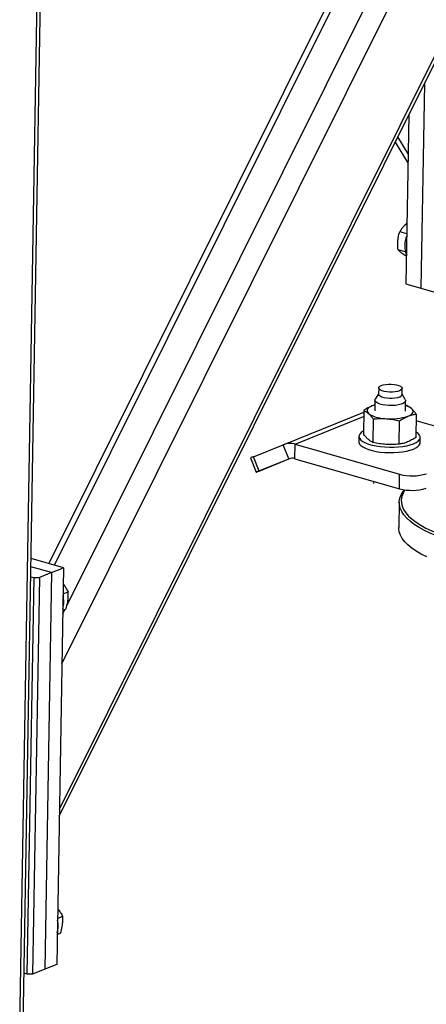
# Model space of a CAD drawing. Header units: millimetres. Extents: x 5 to 589, y 5 to 415.
# Tile 32 of 90: x 226.79 to 232.53, y 35.74 to 49.63. Entities that reach past the tile are written whole.
import ezdxf

# ---------------------------------------------------------------- set-up
doc = ezdxf.new("R2010")
doc.units = ezdxf.units.MM
doc.layers.add('TRAIT-FORT', color=4, linetype='Continuous', lineweight=25)

msp = doc.modelspace()

# ---------------------------------------------------------------- linework, layer by layer
at = {"layer": 'TRAIT-FORT', "color": 4, "linetype": 'Continuous', "lineweight": 25}
for p, q in [((227.351, 38.391), (238.036, 59.837)), ((227.353, 38.493), (237.975, 59.812)), ((227.387, 40.541), (236.74, 59.312)), ((227.457, 41.36), (236.316, 59.14)), ((235.582, 58.776), (227.202, 41.957)), ((227.285, 41.933), (235.671, 58.764)), ((226.793, 35.283), (227.124, 54.91)), ((226.841, 35.327), (227.172, 54.929)), ((232.501, 48.728), (232.452, 45.841)), ((232.282, 48.288), (232.242, 45.902)), ((232.273, 47.735), (232.127, 47.977)), ((232.089, 47.901), (232.271, 47.6)), ((232.254, 46.609), (232.156, 46.638)), ((232.232, 46.353), (232.131, 46.382)), ((232.242, 45.902), (232.452, 45.841)), ((232.452, 45.841), (232.663, 45.781)), ((231.856, 44.35), (231.808, 44.277)), ((231.857, 44.434), (231.856, 44.345)), ((232.186, 44.339), (232.187, 44.428)), ((232.231, 44.269), (232.186, 44.345)), ((231.802, 44.193), (231.764, 44.181)), ((231.803, 44.262), (231.801, 44.112)), ((232.233, 44.104), (232.236, 44.254)), ((232.252, 44.186), (232.234, 44.19)), ((230.51, 43.633), (231.646, 44.093)), ((231.647, 44.116), (231.641, 43.786)), ((232.386, 44.066), (232.381, 43.736)), ((230.679, 43.64), (231.645, 44.03)), ((231.781, 43.996), (231.776, 43.666)), ((232.146, 43.641), (232.151, 43.971)), ((233.339, 43.696), (232.385, 43.971)), ((230.089, 43.463), (230.51, 43.633)), ((230.591, 43.433), (230.51, 43.633)), ((230.676, 43.436), (230.679, 43.64)), ((230.679, 43.64), (232.152, 43.216)), ((231.578, 43.752), (231.577, 43.675)), ((232.442, 43.661), (232.443, 43.737)), ((230.048, 43.446), (230.13, 43.246)), ((230.17, 43.262), (230.089, 43.463)), ((230.599, 43.436), (230.163, 43.259)), ((230.17, 43.262), (230.591, 43.433)), ((230.676, 43.436), (232.149, 43.012)), ((232.149, 43.012), (232.152, 43.216)), ((231.784, 43.117), (231.783, 43.087)), ((232.147, 42.822), (232.141, 42.466)), ((227.41, 41.897), (226.954, 42.028)), ((227.24, 41.828), (226.952, 41.911)), ((227.24, 41.828), (227.071, 41.76)), ((227.24, 41.828), (227.146, 36.234)), ((227.24, 41.828), (227.41, 41.897)), ((227.41, 41.897), (227.316, 36.302)), ((226.9, 36.163), (226.995, 41.758)), ((226.95, 41.771), (226.995, 41.758)), ((227.071, 41.76), (226.976, 36.165)), ((226.995, 41.758), (227.071, 41.76)), ((227.404, 41.529), (227.476, 41.558)), ((227.399, 41.244), (227.433, 41.312)), ((227.4, 41.299), (227.447, 41.318)), ((227.327, 36.951), (227.399, 36.981)), ((227.323, 36.722), (227.369, 36.74)), ((227.316, 36.302), (227.146, 36.234)), ((226.9, 36.163), (226.855, 36.176)), ((226.976, 36.165), (226.9, 36.163)), ((227.146, 36.234), (226.976, 36.165))]:
    msp.add_line(p, q, dxfattribs=at)
at = {"layer": 'TRAIT-FORT', "color": 4, "linetype": 'Continuous', "lineweight": 25, "flags": 128}
for points in [[(231.894, 44.468), (231.922, 44.477), (231.957, 44.483), (231.995, 44.486), (232.034, 44.486), (232.073, 44.483), (232.109, 44.477), (232.14, 44.468), (232.164, 44.457), (232.18, 44.444), (232.187, 44.431), (232.184, 44.418), (232.172, 44.405), (232.151, 44.394), (232.122, 44.385), (232.088, 44.379), (232.05, 44.375), (232.01, 44.375), (231.971, 44.379), (231.935, 44.385), (231.904, 44.394), (231.88, 44.405), (231.864, 44.417), (231.858, 44.431), (231.861, 44.444), (231.873, 44.457), (231.894, 44.468)], [(232.149, 44.305), (232.121, 44.296), (232.086, 44.29), (232.048, 44.286), (232.009, 44.286), (231.97, 44.29), (231.934, 44.296), (231.903, 44.305), (231.879, 44.316), (231.863, 44.328), (231.856, 44.342), (231.856, 44.345)], [(231.764, 44.181), (231.74, 44.169), (231.72, 44.157), (231.706, 44.143), (231.696, 44.13), (231.693, 44.115), (231.694, 44.101), (231.702, 44.087), (231.714, 44.073)], [(231.802, 44.193), (231.793, 44.191), (231.764, 44.181)], [(232.231, 44.269), (232.235, 44.261), (232.233, 44.245), (232.222, 44.23), (232.201, 44.216), (232.172, 44.204), (232.136, 44.194), (232.094, 44.188), (232.048, 44.185), (232.001, 44.185), (231.956, 44.189), (231.913, 44.196), (231.875, 44.206), (231.844, 44.218), (231.821, 44.232), (231.807, 44.247), (231.803, 44.263), (231.808, 44.277)], [(232.269, 44.035), (232.294, 44.047), (232.313, 44.059), (232.328, 44.072), (232.337, 44.086), (232.341, 44.1), (232.339, 44.115), (232.332, 44.129), (232.319, 44.143)], [(231.642, 43.826), (231.637, 43.824), (231.609, 43.804), (231.59, 43.784), (231.58, 43.762), (231.579, 43.741), (231.589, 43.719), (231.607, 43.698), (231.635, 43.677), (231.671, 43.659), (231.715, 43.642), (231.765, 43.627), (231.821, 43.616), (231.881, 43.607), (231.944, 43.601), (232.008, 43.598), (232.073, 43.599), (232.136, 43.602), (232.196, 43.609), (232.252, 43.619), (232.303, 43.632), (232.347, 43.647)], [(232.347, 43.647), (232.384, 43.665), (232.412, 43.684), (232.432, 43.705), (232.442, 43.726), (232.442, 43.748), (232.433, 43.77), (232.414, 43.791), (232.386, 43.811), (232.382, 43.813)], [(231.577, 43.675), (231.578, 43.664), (231.587, 43.642), (231.606, 43.621), (231.634, 43.601), (231.67, 43.582), (231.714, 43.566), (231.764, 43.551), (231.82, 43.539), (231.88, 43.53), (231.943, 43.524), (232.007, 43.522), (232.072, 43.522), (232.135, 43.526), (232.195, 43.533), (232.251, 43.543), (232.302, 43.556), (232.346, 43.571)], [(232.346, 43.571), (232.383, 43.589), (232.411, 43.608), (232.43, 43.628), (232.44, 43.65), (232.442, 43.661)], [(230.163, 43.259), (230.148, 43.253), (230.137, 43.249), (230.131, 43.246), (230.13, 43.246), (230.133, 43.247), (230.141, 43.251), (230.154, 43.256), (230.17, 43.262)], [(232.359, 42.509), (232.301, 42.553), (232.252, 42.598), (232.213, 42.644), (232.182, 42.691), (232.161, 42.738), (232.149, 42.785), (232.148, 42.833), (232.156, 42.88), (232.173, 42.926), (232.2, 42.972), (232.219, 42.997)], [(232.227, 42.996), (232.227, 42.995), (232.2, 42.95), (232.183, 42.904), (232.175, 42.857), (232.177, 42.811), (232.188, 42.764), (232.209, 42.717), (232.239, 42.671), (232.278, 42.626), (232.327, 42.582), (232.384, 42.538)], [(234.976, 42.146), (234.851, 42.131), (234.718, 42.119), (234.582, 42.11), (234.444, 42.104), (234.305, 42.101), (234.165, 42.102), (234.025, 42.106), (233.886, 42.113), (233.748, 42.123), (233.613, 42.137), (233.48, 42.154), (233.35, 42.173), (233.224, 42.196), (233.103, 42.221), (232.987, 42.249), (232.876, 42.28), (232.772, 42.313), (232.674, 42.349), (232.584, 42.386), (232.501, 42.425), (232.426, 42.466), (232.359, 42.509)], [(232.384, 42.538), (232.45, 42.496), (232.524, 42.456), (232.605, 42.417), (232.695, 42.38), (232.791, 42.345), (232.894, 42.312), (233.003, 42.282), (233.118, 42.254), (233.237, 42.229), (233.361, 42.207), (233.489, 42.187), (233.621, 42.171), (233.755, 42.158), (233.89, 42.147), (234.028, 42.14), (234.166, 42.136), (234.304, 42.136), (234.441, 42.138), (234.577, 42.144), (234.711, 42.153), (234.843, 42.165), (234.928, 42.175)], [(232.535, 42.049), (232.456, 42.09), (232.386, 42.132), (232.323, 42.175), (232.27, 42.219), (232.225, 42.265), (232.19, 42.311), (232.164, 42.358), (232.148, 42.405), (232.141, 42.453), (232.141, 42.466)]]:
    msp.add_lwpolyline(points, dxfattribs=at)
at = {"layer": 'TRAIT-FORT', "color": 4, "linetype": 'Continuous', "lineweight": 25}
for centre, radius, start, end in [((232.631, 46.433), 0.406, 158.6282, 199.4373), ((232.141, 44.351), 0.0465, 280.5705, 345.5972), ((232.166, 43.947), 0.249, 52.0555, 74.1402), ((231.965, 44.469), 0.469, 237.67, 270.2268), ((232.035, 44.733), 0.736, 264.66, 288.5497), ((230.604, 43.393), 0.258, 72.8647, 111.2543), ((239.39, 20.483), 24.791, 112.0349, 112.1357), ((230.638, 43.313), 0.129, 72.8647, 111.2543), ((232.328, 43.858), 0.666, 254.65, 287.798), ((232.325, 43.655), 0.666, 254.65, 287.798), ((227.089, 41.417), 0.326, 342.8909, 15.1746), ((227.011, 36.84), 0.326, 342.8909, 15.1746)]:
    msp.add_arc(centre, radius, start, end, dxfattribs=at)
for points, knots in [([(232.256, 46.757), (232.241, 46.744), (232.212, 46.719), (232.179, 46.678), (232.164, 46.651), (232.156, 46.638)], [0, 0, 0, 0, 0.360205, 0.677171, 1, 1, 1, 1]), ([(232.131, 46.382), (232.128, 46.416), (232.122, 46.473), (232.131, 46.551), (232.143, 46.601), (232.153, 46.63), (232.156, 46.638)], [0, 0, 0, 0, 0.385549, 0.637642, 0.896546, 1, 1, 1, 1]), ([(232.249, 46.293), (232.237, 46.3), (232.209, 46.317), (232.176, 46.34), (232.148, 46.363), (232.137, 46.376), (232.131, 46.382)], [0, 0, 0, 0, 0.207711, 0.498969, 0.747189, 1, 1, 1, 1]), ([(231.764, 44.181), (231.745, 44.172), (231.705, 44.154), (231.666, 44.129), (231.647, 44.116)], [0, 0, 0, 0, 0.497844, 1, 1, 1, 1]), ([(232.319, 44.143), (232.308, 44.152), (232.285, 44.171), (232.263, 44.181), (232.252, 44.186)], [0, 0, 0, 0, 0.4978438, 1, 1, 1, 1]), ([(231.647, 44.116), (231.658, 44.111), (231.68, 44.101), (231.703, 44.082), (231.714, 44.073)], [0, 0, 0, 0, 0.498165, 1, 1, 1, 1]), ([(231.714, 44.073), (231.726, 44.062), (231.748, 44.04), (231.77, 44.011), (231.781, 43.996)], [0, 0, 0, 0, 0.497844, 1, 1, 1, 1]), ([(232.151, 43.971), (232.171, 43.983), (232.21, 44.009), (232.249, 44.026), (232.269, 44.035)], [0, 0, 0, 0, 0.498165, 1, 1, 1, 1]), ([(232.269, 44.035), (232.289, 44.042), (232.328, 44.057), (232.367, 44.063), (232.386, 44.066)], [0, 0, 0, 0, 0.4978438, 1, 1, 1, 1]), ([(232.386, 44.066), (232.375, 44.081), (232.353, 44.11), (232.331, 44.132), (232.319, 44.143)], [0, 0, 0, 0, 0.4981655, 1, 1, 1, 1]), ([(231.781, 43.996), (231.812, 43.999), (231.874, 44.004), (231.936, 44.001), (231.967, 44)], [0, 0, 0, 0, 0.498165, 1, 1, 1, 1]), ([(231.967, 44), (231.998, 43.997), (232.06, 43.991), (232.121, 43.978), (232.151, 43.971)], [0, 0, 0, 0, 0.497844, 1, 1, 1, 1]), ([(231.708, 43.709), (231.697, 43.72), (231.674, 43.742), (231.652, 43.771), (231.641, 43.786)], [0, 0, 0, 0, 0.497844, 1, 1, 1, 1]), ([(231.776, 43.666), (231.765, 43.671), (231.742, 43.681), (231.72, 43.7), (231.708, 43.709)], [0, 0, 0, 0, 0.498165, 1, 1, 1, 1]), ([(231.961, 43.637), (231.93, 43.639), (231.868, 43.645), (231.807, 43.659), (231.776, 43.666)], [0, 0, 0, 0, 0.4978438, 1, 1, 1, 1]), ([(232.146, 43.641), (232.115, 43.638), (232.054, 43.633), (231.992, 43.635), (231.961, 43.637)], [0, 0, 0, 0, 0.4981655, 1, 1, 1, 1]), ([(232.263, 43.672), (232.244, 43.664), (232.204, 43.65), (232.165, 43.644), (232.146, 43.641)], [0, 0, 0, 0, 0.4978437, 1, 1, 1, 1]), ([(232.381, 43.736), (232.361, 43.723), (232.322, 43.698), (232.283, 43.68), (232.263, 43.672)], [0, 0, 0, 0, 0.498165, 1, 1, 1, 1]), ([(227.406, 41.664), (227.409, 41.661), (227.425, 41.643), (227.449, 41.607), (227.467, 41.575), (227.476, 41.558)], [0, 0, 0, 0, 0.08754, 0.539589, 1, 1, 1, 1]), ([(227.447, 41.318), (227.456, 41.351), (227.47, 41.405), (227.479, 41.478), (227.479, 41.525), (227.477, 41.551), (227.476, 41.558)], [0, 0, 0, 0, 0.385549, 0.637642, 0.896546, 1, 1, 1, 1]), ([(227.329, 37.087), (227.331, 37.084), (227.348, 37.066), (227.372, 37.03), (227.39, 36.997), (227.399, 36.981)], [0, 0, 0, 0, 0.08754, 0.539589, 1, 1, 1, 1]), ([(227.369, 36.74), (227.378, 36.773), (227.393, 36.827), (227.401, 36.9), (227.402, 36.947), (227.4, 36.973), (227.399, 36.981)], [0, 0, 0, 0, 0.385549, 0.637642, 0.896546, 1, 1, 1, 1])]:
    msp.add_open_spline(points, degree=3, knots=knots, dxfattribs=at)

doc.saveas('drawing.dxf')
